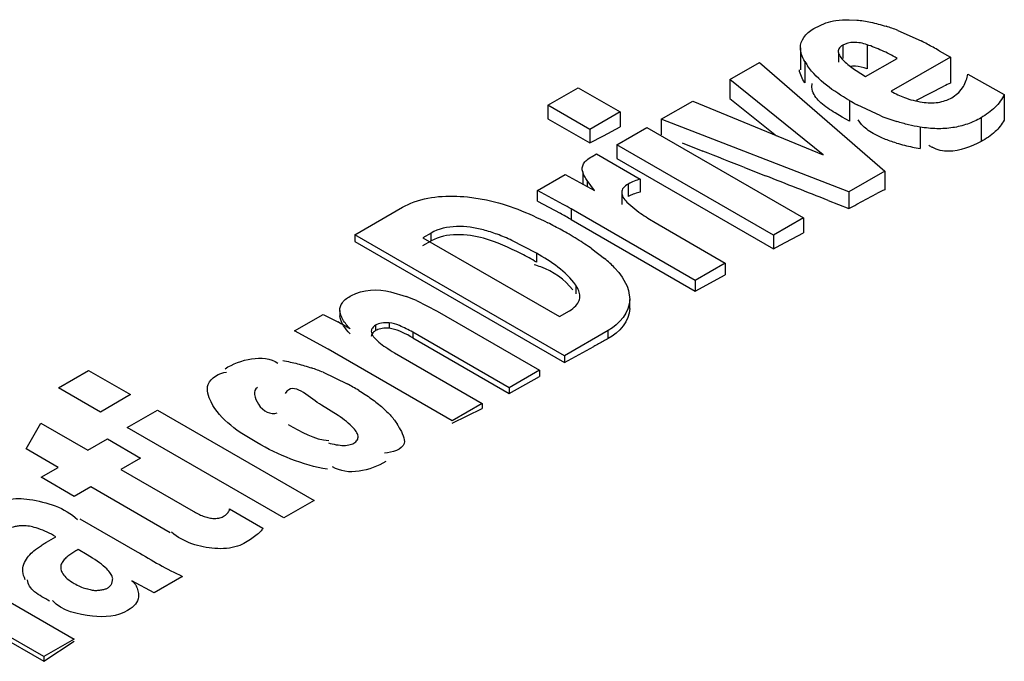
# Model space of a CAD drawing. Header units: inches. Extents: x 0 to 117, y 0 to 83.
# Tile 58 of 73: x 100.354 to 100.615, y 24.681 to 24.851. Entities that reach past the tile are written whole.
import ezdxf

# ---------------------------------------------------------------- set-up
doc = ezdxf.new("R2010")
doc.units = ezdxf.units.IN
doc.header["$LTSCALE"] = 6.4311023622
doc.header["$MEASUREMENT"] = 0
doc.layers.get('0').update_dxf_attribs({"linetype": 'CONTINUOUS'})

msp = doc.modelspace()

# ---------------------------------------------------------------- linework, layer by layer
at = {"color": 7, "linetype": 'CONTINUOUS'}
for p, q in [((100.5741636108, 24.85148242), (100.5761922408, 24.8513910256)), ((100.5647529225, 24.8491359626), (100.5679945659, 24.8506207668)), ((100.5870721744, 24.8486403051), (100.5932843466, 24.8458307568)), ((100.5612196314, 24.8440302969), (100.5612196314, 24.8381843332)), ((100.5724513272, 24.8446927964), (100.5724513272, 24.8412222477)), ((100.5788945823, 24.8448421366), (100.5788945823, 24.8384604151)), ((100.5980152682, 24.8432557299), (100.6010154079, 24.8415236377)), ((100.5623588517, 24.8404170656), (100.5623588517, 24.8347102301)), ((100.571307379, 24.8426604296), (100.571307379, 24.8402105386)), ((100.5785115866, 24.8364043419), (100.5868564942, 24.8412222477)), ((100.6010154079, 24.8415236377), (100.5853300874, 24.8324677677)), ((100.6010154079, 24.8415236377), (100.6010154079, 24.8346605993)), ((100.5424618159, 24.835566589), (100.5503431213, 24.8401168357)), ((100.5503431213, 24.8401168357), (100.5835973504, 24.8113119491)), ((100.5759831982, 24.8380017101), (100.5785115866, 24.8364043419)), ((100.5424618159, 24.835566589), (100.5424618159, 24.8305936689)), ((100.5672321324, 24.8155854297), (100.5424618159, 24.835566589)), ((100.6056525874, 24.8370025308), (100.6153398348, 24.8316179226)), ((100.4942084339, 24.8288078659), (100.5022184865, 24.8334324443)), ((100.5022184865, 24.8334324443), (100.5133618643, 24.8269989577)), ((100.5642650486, 24.8335884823), (100.5643228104, 24.8345540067)), ((100.5644601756, 24.8325195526), (100.5642650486, 24.8335884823)), ((100.591989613, 24.8300870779), (100.5992711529, 24.833837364)), ((100.6032685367, 24.8321362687), (100.6045126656, 24.8337349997)), ((100.5242524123, 24.8250534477), (100.5326230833, 24.829886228)), ((100.5326230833, 24.829886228), (100.5672321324, 24.8155854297)), ((100.5424618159, 24.8305936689), (100.5549006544, 24.8206818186)), ((100.5742128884, 24.8300533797), (100.5742128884, 24.8245096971)), ((100.601450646, 24.8307743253), (100.6032685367, 24.8321362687)), ((100.6153398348, 24.8316179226), (100.6153398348, 24.8248395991)), ((100.4942084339, 24.8288078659), (100.4942084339, 24.82519329)), ((100.5053518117, 24.8223743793), (100.4942084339, 24.8288078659)), ((100.5825978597, 24.8259433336), (100.5763074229, 24.8288890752)), ((100.4942084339, 24.82519329), (100.5053518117, 24.8187598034)), ((100.5133618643, 24.8269989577), (100.5053518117, 24.8223743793)), ((100.5133618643, 24.8269989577), (100.5133618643, 24.8230476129)), ((100.5242524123, 24.8250534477), (100.5242524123, 24.8209374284)), ((100.5740934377, 24.8058248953), (100.5242524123, 24.8250534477)), ((100.5722657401, 24.8256263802), (100.5704118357, 24.8267208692)), ((100.5742128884, 24.8245096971), (100.5722657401, 24.8256263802)), ((100.5774479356, 24.8236352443), (100.576511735, 24.8248769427)), ((100.6091778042, 24.8254508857), (100.6091778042, 24.8191638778)), ((100.5053518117, 24.8223743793), (100.5053518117, 24.8187598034)), ((100.5089126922, 24.8206683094), (100.5133618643, 24.8230476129)), ((100.5124820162, 24.8182578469), (100.5204920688, 24.8228824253)), ((100.5204920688, 24.8228824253), (100.5620654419, 24.7988805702)), ((100.5929948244, 24.8229707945), (100.5929948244, 24.8172526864)), ((100.5053518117, 24.8187598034), (100.5089126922, 24.8206683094)), ((100.5124820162, 24.8182578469), (100.5124820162, 24.814643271)), ((100.5540553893, 24.7942559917), (100.5124820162, 24.8182578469)), ((100.5297906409, 24.8187599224), (100.5353287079, 24.816582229)), ((100.5059090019, 24.8151827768), (100.507068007, 24.8158519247)), ((100.507068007, 24.8158519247), (100.5187179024, 24.8091260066)), ((100.5124820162, 24.814643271), (100.5540553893, 24.7906414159)), ((100.5464042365, 24.8122263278), (100.5519416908, 24.8100481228)), ((100.4914652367, 24.8061238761), (100.4988056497, 24.8103618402)), ((100.4988056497, 24.8103618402), (100.5065572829, 24.8061541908)), ((100.5034240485, 24.8110703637), (100.5034240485, 24.8078779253)), ((100.5187179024, 24.8091260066), (100.5187179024, 24.805703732)), ((100.5835973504, 24.8113119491), (100.5740934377, 24.8058248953)), ((100.5835973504, 24.8113119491), (100.5835973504, 24.8063607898)), ((100.5046426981, 24.8088025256), (100.5046426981, 24.807193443)), ((100.5065572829, 24.8061541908), (100.5046426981, 24.8088025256)), ((100.5155070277, 24.8078570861), (100.5155070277, 24.8045403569)), ((100.4728296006, 24.8044582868), (100.4778905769, 24.8036826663)), ((100.4914652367, 24.8033022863), (100.4914652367, 24.8061238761)), ((100.4982681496, 24.8024539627), (100.4914652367, 24.8061238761)), ((100.5137772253, 24.8056645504), (100.5137772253, 24.8024534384)), ((100.5740934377, 24.8058248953), (100.5740934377, 24.8013320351)), ((100.5762077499, 24.8024733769), (100.5814850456, 24.8053133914)), ((100.4429508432, 24.794400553), (100.4555969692, 24.8017017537)), ((100.4555969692, 24.8017017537), (100.4577777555, 24.8027854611)), ((100.4914652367, 24.8033022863), (100.4974438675, 24.8000984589)), ((100.500385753, 24.8012413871), (100.500385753, 24.7984117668)), ((100.5332704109, 24.7822558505), (100.500385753, 24.8012413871)), ((100.515114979, 24.8030753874), (100.5183623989, 24.8003686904)), ((100.5685552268, 24.8035115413), (100.5740934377, 24.8013320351)), ((100.500385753, 24.7984117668), (100.5332704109, 24.7794262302)), ((100.5211991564, 24.7985024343), (100.5226951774, 24.7976104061)), ((100.5620654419, 24.7988805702), (100.5540553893, 24.7942559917)), ((100.5620654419, 24.7988805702), (100.5620654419, 24.7949292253)), ((100.5226951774, 24.7976104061), (100.5412804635, 24.7868804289)), ((100.4429508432, 24.794400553), (100.4429508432, 24.7925940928)), ((100.4986287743, 24.7622556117), (100.4429508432, 24.794400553)), ((100.4631741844, 24.7948289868), (100.4610107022, 24.7935799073)), ((100.4610107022, 24.7935799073), (100.4972461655, 24.772659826)), ((100.4631741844, 24.792750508), (100.4631741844, 24.7948289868)), ((100.5540553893, 24.7942559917), (100.5540553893, 24.7906414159)), ((100.5558371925, 24.7915968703), (100.5620654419, 24.7949292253)), ((100.4429508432, 24.7925940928), (100.4986287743, 24.7604491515)), ((100.4610107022, 24.7915602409), (100.4631741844, 24.792750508)), ((100.4911631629, 24.7894830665), (100.4846135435, 24.7929035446)), ((100.5058700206, 24.7906623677), (100.5092016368, 24.7881245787)), ((100.5540553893, 24.7906414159), (100.5558371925, 24.7915968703)), ((100.4911631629, 24.7894830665), (100.4911631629, 24.7871339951)), ((100.511904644, 24.785614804), (100.5130094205, 24.7843691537)), ((100.5412804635, 24.7868804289), (100.5332704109, 24.7822558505)), ((100.5412804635, 24.7868804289), (100.5412804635, 24.7837635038)), ((100.5130094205, 24.7843691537), (100.5139340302, 24.7831411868)), ((100.5139340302, 24.7831411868), (100.5152335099, 24.7807447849)), ((100.5332704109, 24.7794262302), (100.5412804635, 24.7837635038)), ((100.5015657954, 24.7810344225), (100.5015657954, 24.7787487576)), ((100.5152335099, 24.7807447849), (100.5156075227, 24.7795720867)), ((100.5332704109, 24.7822558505), (100.5332704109, 24.7794262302)), ((100.4524258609, 24.779275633), (100.4565485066, 24.7780104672)), ((100.5156075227, 24.7795720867), (100.5159024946, 24.7772144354)), ((100.4592978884, 24.7768982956), (100.4647619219, 24.7741055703)), ((100.5159024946, 24.7748120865), (100.5159024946, 24.7772144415)), ((100.4269468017, 24.7688743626), (100.4345447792, 24.7732610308)), ((100.4345447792, 24.7732610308), (100.4384306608, 24.7712388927)), ((100.4389646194, 24.7742450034), (100.4389646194, 24.7728568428)), ((100.4647619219, 24.7741055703), (100.491958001, 24.7584042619)), ((100.4972461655, 24.772659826), (100.4998990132, 24.7741914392)), ((100.4484362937, 24.7703569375), (100.4484362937, 24.7689430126)), ((100.452045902, 24.7710380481), (100.452045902, 24.7695777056)), ((100.435867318, 24.7639918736), (100.4269468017, 24.7688743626)), ((100.4479063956, 24.7673377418), (100.4493170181, 24.7659015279)), ((100.4583625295, 24.7685213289), (100.4583625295, 24.7670415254)), ((100.4839221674, 24.7537647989), (100.4583625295, 24.7685213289)), ((100.4583625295, 24.7670415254), (100.4839221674, 24.7522849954)), ((100.5102189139, 24.768947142), (100.4986287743, 24.7622556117)), ((100.5102189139, 24.7668380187), (100.5102189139, 24.768947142)), ((100.4986287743, 24.7604491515), (100.5063556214, 24.7647633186)), ((100.4687519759, 24.745006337), (100.435867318, 24.7639918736)), ((100.4534622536, 24.7630827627), (100.476762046, 24.7496309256)), ((100.4986287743, 24.7622556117), (100.4986287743, 24.7604491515)), ((100.3642443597, 24.7537735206), (100.3722544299, 24.7583981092)), ((100.3722544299, 24.7583981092), (100.3833978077, 24.7519646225)), ((100.434551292, 24.7578743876), (100.4409006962, 24.7548462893)), ((100.491958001, 24.7584042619), (100.4839221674, 24.7537647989)), ((100.4839221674, 24.7522849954), (100.491958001, 24.756753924)), ((100.491958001, 24.7584042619), (100.491958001, 24.756753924)), ((100.3753877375, 24.747340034), (100.3642443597, 24.7537735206)), ((100.3833978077, 24.7519646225), (100.3753877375, 24.747340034)), ((100.4249282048, 24.7528714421), (100.4244056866, 24.7522258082)), ((100.4839221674, 24.7537647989), (100.4839221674, 24.7522849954)), ((100.4385184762, 24.7464137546), (100.4341010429, 24.7491602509)), ((100.476762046, 24.7496309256), (100.4687519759, 24.745006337)), ((100.476762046, 24.7496309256), (100.476762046, 24.7482869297)), ((100.382517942, 24.7432235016), (100.3905280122, 24.7478480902)), ((100.3905280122, 24.7478480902), (100.4321013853, 24.723846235)), ((100.4687519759, 24.7444012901), (100.476762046, 24.7482869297)), ((100.3556726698, 24.7375772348), (100.3596061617, 24.7443472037)), ((100.3596061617, 24.7443472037), (100.3720353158, 24.7371713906)), ((100.4240913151, 24.7192216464), (100.382517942, 24.7432235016)), ((100.3720353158, 24.7371713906), (100.3772637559, 24.740190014)), ((100.3772637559, 24.740190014), (100.3860693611, 24.7351062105)), ((100.3642055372, 24.7326508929), (100.3556726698, 24.7375772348)), ((100.3860693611, 24.7351062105), (100.3808409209, 24.7320875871)), ((100.3596467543, 24.730018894), (100.3642055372, 24.7326508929)), ((100.3808409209, 24.7320875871), (100.4000106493, 24.7210201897)), ((100.3684523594, 24.7249350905), (100.3596467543, 24.730018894)), ((100.3728308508, 24.7274629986), (100.3684523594, 24.7249350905)), ((100.3939487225, 24.7152708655), (100.3728308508, 24.7274629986)), ((100.4321013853, 24.723846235), (100.4240913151, 24.7192216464)), ((100.4096927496, 24.7216162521), (100.4185373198, 24.7165099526)), ((100.3699572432, 24.7190104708), (100.3851137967, 24.7102600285)), ((100.3611051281, 24.712819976), (100.3635519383, 24.714232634)), ((100.3718899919, 24.7094187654), (100.3694742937, 24.7108134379)), ((100.3412110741, 24.7027738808), (100.3684071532, 24.6870725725)), ((100.3896814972, 24.6993552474), (100.3837736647, 24.702557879)), ((100.3970476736, 24.7036080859), (100.3896814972, 24.6993552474)), ((100.3716096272, 24.7004616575), (100.3720211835, 24.7003615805)), ((100.3603713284, 24.6824331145), (100.3348116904, 24.6971896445)), ((100.3348116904, 24.6959204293), (100.3603713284, 24.6811638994)), ((100.3684071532, 24.6870725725), (100.3603713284, 24.6824331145)), ((100.3603713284, 24.6811638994), (100.3684071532, 24.6864999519)), ((100.3603713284, 24.6824331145), (100.3603713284, 24.6811638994))]:
    msp.add_line(p, q, dxfattribs=at)
for points in [[(100.5788945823, 24.8384604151), (100.5781002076, 24.8387126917), (100.5773213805, 24.8389056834), (100.5765581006, 24.8390393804), (100.5758049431, 24.8391172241), (100.5750673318, 24.8391357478), (100.5744464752, 24.839090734)], [(100.5187179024, 24.805703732), (100.5183297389, 24.8056134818), (100.5179490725, 24.8055133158), (100.5175759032, 24.8054032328), (100.5172097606, 24.8052830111), (100.5168511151, 24.8051528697), (100.516501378, 24.8050134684), (100.5161610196, 24.8048650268), (100.5158295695, 24.8047073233), (100.5155070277, 24.8045403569)], [(100.5183623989, 24.8003686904), (100.5188205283, 24.8000502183), (100.5192845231, 24.7997347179), (100.5197543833, 24.7994221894), (100.520230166, 24.7991125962), (100.5207118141, 24.7988059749), (100.5211991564, 24.7985024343)], [(100.4396592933, 24.7707280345), (100.439403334, 24.7712530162), (100.439202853, 24.7717843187), (100.4390566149, 24.7723189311), (100.4389646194, 24.7728568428)], [(100.4417119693, 24.7680541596), (100.441200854, 24.7686014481), (100.4407402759, 24.7691430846), (100.440330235, 24.7696790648), (100.4399694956, 24.7702063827), (100.4398106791, 24.7704734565)], [(100.4484362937, 24.7689430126), (100.4481351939, 24.7687451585), (100.447880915, 24.7685374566), (100.4476734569, 24.7683199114), (100.4475126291, 24.7680918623), (100.4473986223, 24.7678539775), (100.4473320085, 24.7676082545), (100.4473134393, 24.7673852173)], [(100.452045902, 24.7695777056), (100.4515531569, 24.7696000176), (100.451082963, 24.7695991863), (100.4506353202, 24.7695752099), (100.4502097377, 24.7695281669), (100.4498067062, 24.7694579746), (100.4494276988, 24.7693643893), (100.4490732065, 24.7692473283), (100.4487427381, 24.7691068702), (100.4484362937, 24.7689430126)], [(100.4583625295, 24.7670415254), (100.4576666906, 24.7674267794), (100.456969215, 24.7677906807), (100.4562701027, 24.7681332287), (100.4555691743, 24.768460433), (100.4548666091, 24.768766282), (100.4541629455, 24.7690327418), (100.4534583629, 24.7692537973), (100.4527526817, 24.769435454), (100.452045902, 24.7695777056)], [(100.4426846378, 24.7390893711), (100.4429615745, 24.7392597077), (100.4432002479, 24.7394495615), (100.443400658, 24.7396589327), (100.4435658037, 24.7398909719), (100.4436926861, 24.7401425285), (100.4437723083, 24.7404041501), (100.4437999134, 24.7406734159), (100.4437802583, 24.7409527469), (100.4437186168, 24.7412399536), (100.443612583, 24.7415374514), (100.4434645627, 24.741842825), (100.443287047, 24.742146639), (100.4430841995, 24.7424457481), (100.4428518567, 24.7427432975), (100.4425900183, 24.7430392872)], [(100.4359120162, 24.7391568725), (100.4364236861, 24.7390114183), (100.4369372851, 24.7388819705), (100.437452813, 24.7387685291), (100.437975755, 24.7386687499), (100.438500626, 24.7385849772), (100.439010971, 24.7385242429), (100.4395021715, 24.7384877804), (100.4399788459, 24.7384743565), (100.4404383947, 24.7384873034), (100.4408853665, 24.7385290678), (100.4413152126, 24.7385972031), (100.4417116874, 24.7386877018), (100.4420693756, 24.7387992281), (100.4423936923, 24.7389331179), (100.4426846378, 24.7390893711)], [(100.3499501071, 24.7239562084), (100.3507133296, 24.7241035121), (100.351466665, 24.7242187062), (100.3522101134, 24.7243017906), (100.3529386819, 24.7243522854), (100.3536573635, 24.7243706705), (100.3543811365, 24.7243583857), (100.3551149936, 24.7243159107), (100.355853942, 24.7242427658), (100.3565979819, 24.7241389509)], [(100.4000106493, 24.7210201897), (100.400342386, 24.7208310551), (100.4006740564, 24.7206492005), (100.4010056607, 24.7204746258), (100.4013382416, 24.7203064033), (100.4016707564, 24.7201454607), (100.4020000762, 24.7199945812), (100.4023232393, 24.7198546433), (100.4026432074, 24.7197247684), (100.4029657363, 24.7196051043), (100.4032956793, 24.7194936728), (100.4036281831, 24.7193924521), (100.4039544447, 24.7193075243), (100.4042715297, 24.7192409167), (100.4045823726, 24.719190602), (100.4048869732, 24.7191565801)], [(100.4079617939, 24.7195821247), (100.4082927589, 24.7197878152), (100.4085890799, 24.7199990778), (100.4088507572, 24.7202159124), (100.409077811, 24.7204389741), (100.4092702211, 24.7206676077), (100.409427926, 24.7208998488), (100.4095509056, 24.7211350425), (100.4096391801, 24.7213738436), (100.4096927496, 24.7216162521)], [(100.4048869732, 24.7191565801), (100.4052725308, 24.7191107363), (100.4056540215, 24.7190891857), (100.4060314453, 24.7190919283), (100.4064140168, 24.7191203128), (100.4067925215, 24.7191729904), (100.4071393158, 24.7192459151), (100.4074451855, 24.719337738), (100.4077193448, 24.7194498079), (100.4079617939, 24.7195821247)], [(100.3545057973, 24.717151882), (100.3541867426, 24.7171291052), (100.3538785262, 24.71709984), (100.3535811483, 24.7170640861), (100.353295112, 24.7170222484), (100.3530199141, 24.7169739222), (100.3527540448, 24.7169178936), (100.3524970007, 24.716853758), (100.352249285, 24.7167819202), (100.3520108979, 24.71670238)], [(100.3583061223, 24.7165891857), (100.3578561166, 24.7167171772), (100.3574146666, 24.7168295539), (100.3569817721, 24.7169263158), (100.3565595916, 24.7170084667), (100.3561459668, 24.7170750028), (100.3557344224, 24.7171229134), (100.3553228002, 24.717151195), (100.3549132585, 24.7171608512), (100.3545057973, 24.717151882)], [(100.3635519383, 24.714232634), (100.3629687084, 24.7145631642), (100.3623872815, 24.7148766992), (100.3618076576, 24.7151732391), (100.3612321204, 24.7154530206), (100.3606583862, 24.715715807), (100.3600796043, 24.7159608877), (100.3594934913, 24.716188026), (100.3589023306, 24.7163974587), (100.3583061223, 24.7165891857)], [(100.4185373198, 24.7165099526), (100.4184089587, 24.7162745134), (100.4182487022, 24.7160350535), (100.4180565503, 24.7157915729), (100.4178286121, 24.7155427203), (100.4175687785, 24.7152898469), (100.4172887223, 24.7150370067), (100.4169920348, 24.714786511), (100.4166751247, 24.7145360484), (100.4163388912, 24.7142827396), (100.4159824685, 24.7140253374), (100.4156067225, 24.713765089), (100.4152151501, 24.7135028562), (100.414808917, 24.7132389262), (100.4143868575, 24.7129730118), (100.4139489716, 24.712705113)], [(100.3581669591, 24.7108315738), (100.3584378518, 24.7110311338), (100.3587039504, 24.7112247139), (100.358965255, 24.7114123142), (100.3592214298, 24.711593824), (100.3594728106, 24.711769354), (100.3597204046, 24.7119392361), (100.3599654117, 24.7121043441), (100.3602066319, 24.7122638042), (100.3604414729, 24.7124153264), (100.3606690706, 24.7125581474), (100.360890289, 24.7126930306), (100.3611051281, 24.712819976)], [(100.4139489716, 24.712705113), (100.4134847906, 24.7124319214), (100.4129680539, 24.7121785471), (100.4123987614, 24.71194499), (100.4117697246, 24.7117264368), (100.411088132, 24.7115277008), (100.4103755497, 24.7113632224), (100.4096285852, 24.711238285), (100.408850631, 24.7111476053), (100.4080734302, 24.711089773), (100.4073075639, 24.7110643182), (100.406542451, 24.7110717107), (100.4057780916, 24.7111119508)], [(100.3552658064, 24.7073864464), (100.3555045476, 24.707839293), (100.355763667, 24.7082736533), (100.3560431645, 24.7086895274), (100.3563423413, 24.7090856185), (100.3566618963, 24.7094632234), (100.3570039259, 24.7098262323), (100.357369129, 24.7101759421), (100.3577568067, 24.7105110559), (100.3581669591, 24.7108315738)], [(100.3694742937, 24.7108134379), (100.3691946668, 24.7106499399), (100.3689164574, 24.710483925), (100.3686396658, 24.7103153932), (100.3683648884, 24.7101445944), (100.3680915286, 24.7099712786), (100.3678177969, 24.7097946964), (100.3675430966, 24.7096145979), (100.3672680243, 24.7094312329), (100.3669925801, 24.7092446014)], [(100.3554627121, 24.7027970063), (100.3552102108, 24.7033719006), (100.3550163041, 24.7039267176), (100.354880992, 24.7044614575), (100.3548055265, 24.7049710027), (100.3547886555, 24.7054604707), (100.3548266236, 24.7059452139), (100.3549181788, 24.7064303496), (100.3550645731, 24.7069107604), (100.3552658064, 24.7073864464)], [(100.3651175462, 24.7071727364), (100.365002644, 24.7069212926), (100.3649204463, 24.7066648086), (100.3648709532, 24.7064032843), (100.3648556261, 24.7061368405), (100.3648730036, 24.7058653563), (100.364918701, 24.7055884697), (100.3649912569, 24.7053060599), (100.3650921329, 24.7050182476), (100.3652213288, 24.7047250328)], [(100.3669925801, 24.7092446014), (100.3667218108, 24.7090481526), (100.3664672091, 24.7088431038), (100.3662287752, 24.708629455), (100.366007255, 24.7084069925), (100.3658019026, 24.7081759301), (100.3656104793, 24.7079369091), (100.3654322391, 24.7076901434), (100.3652679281, 24.7074354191), (100.3651175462, 24.7071727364)], [(100.3770831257, 24.7056833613), (100.3766461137, 24.7061029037), (100.3761741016, 24.7065200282), (100.3756670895, 24.706934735), (100.3751250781, 24.7073452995), (100.3745480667, 24.7077534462), (100.3739360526, 24.7081643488), (100.373289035, 24.7085797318), (100.3726070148, 24.7089978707), (100.3718899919, 24.7094187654)], [(100.3652213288, 24.7047250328), (100.3654133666, 24.7043851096), (100.3656481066, 24.7040503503), (100.365925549, 24.7037207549), (100.3662464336, 24.7033975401), (100.3666100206, 24.7030794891), (100.3670140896, 24.7027629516), (100.3674579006, 24.7024467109), (100.3679421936, 24.7021319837), (100.3684669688, 24.7018187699)], [(100.3786615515, 24.7030706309), (100.3786068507, 24.7033529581), (100.3785208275, 24.7036364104), (100.3784034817, 24.7039209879), (100.3782532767, 24.704205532), (100.3780717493, 24.7044912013), (100.3778635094, 24.7047814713), (100.3776300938, 24.7050775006), (100.3773699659, 24.7053781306), (100.3770831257, 24.7056833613)], [(100.3684669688, 24.7018187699), (100.3688589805, 24.7015975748), (100.3692499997, 24.7013908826), (100.3696400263, 24.7011986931), (100.37002677, 24.7010205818), (100.370412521, 24.7008569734), (100.3708041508, 24.7007091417), (100.3712039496, 24.7005775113), (100.3723355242, 24.7002726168)], [(100.378212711, 24.7015206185), (100.3783081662, 24.7016729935), (100.3783909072, 24.7018301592), (100.378460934, 24.7019921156), (100.378516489, 24.7021586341), (100.3785593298, 24.7023299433), (100.3785947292, 24.702506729), (100.3786244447, 24.7026892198), (100.3786467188, 24.7028771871), (100.3786615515, 24.7030706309)], [(100.3837736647, 24.702557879), (100.3840248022, 24.7023208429), (100.3842588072, 24.7020684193), (100.3844756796, 24.7018006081), (100.3846770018, 24.7015165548), (100.3848611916, 24.7012171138), (100.385023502, 24.7009048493), (100.3851626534, 24.7005798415), (100.3852799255, 24.70024201), (100.385374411, 24.6998936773), (100.3854458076, 24.6995356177), (100.3854944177, 24.6991670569), (100.3855202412, 24.6987879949)], [(100.3723355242, 24.7002726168), (100.372645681, 24.7001949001), (100.3729516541, 24.7001284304), (100.3732530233, 24.7000717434), (100.3735502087, 24.7000263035), (100.3738444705, 24.6999965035), (100.3741362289, 24.6999838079), (100.3744250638, 24.6999867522), (100.3747109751, 24.7000053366)], [(100.3747109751, 24.7000053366), (100.3749935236, 24.7000408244), (100.3752684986, 24.7000796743), (100.3755359, 24.7001218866), (100.3757978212, 24.7001674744), (100.3760521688, 24.7002164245), (100.3762926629, 24.7002686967), (100.376517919, 24.7003236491), (100.3767293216, 24.7003819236), (100.376924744, 24.7004454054), (100.3771034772, 24.7005147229), (100.3772662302, 24.7005892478), (100.377413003, 24.70066898)], [(100.377413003, 24.70066898), (100.3775151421, 24.7007480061), (100.3776127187, 24.7008305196), (100.3777057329, 24.7009165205), (100.3777925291, 24.7010054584), (100.3778747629, 24.7010978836), (100.3779574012, 24.7011954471), (100.3780420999, 24.7012986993), (100.3781272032, 24.7014070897), (100.378212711, 24.7015206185)], [(100.3855202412, 24.6987879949), (100.3854967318, 24.698247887), (100.3854016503, 24.6977316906), (100.3852349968, 24.6972394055), (100.3850005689, 24.6967759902), (100.384694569, 24.6963364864), (100.3843056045, 24.6959060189), (100.3838298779, 24.6954796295), (100.3832711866, 24.6950622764), (100.3826295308, 24.6946539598)]]:
    msp.add_lwpolyline(points, dxfattribs=at)
for centre, radius, start, end in [((100.5718170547, 24.8100844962), 0.0414590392, 70.6914658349, 72.949772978), ((100.5694321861, 24.8032628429), 0.048685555, 68.756955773, 70.6972203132), ((100.5492271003, 24.7593775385), 0.0970319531, 60.8929169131, 62.9962479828), ((100.541643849, 24.7456439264), 0.1127200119, 59.9933009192, 60.9208971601), ((100.5765811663, 24.8488087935), 0.0165134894, 210.5422850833, 215.254484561), ((100.588419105, 24.8571949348), 0.0228698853, 227.9579310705, 237.0595017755), ((100.5968986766, 24.8525018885), 0.0231344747, 239.9949468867, 249.6182647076), ((100.6338853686, 24.7610604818), 0.080589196, 114.07257153, 115.4367431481), ((100.6106825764, 24.8931946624), 0.0729168, 239.989757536, 241.8728509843), ((100.6029139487, 24.8764531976), 0.0544425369, 248.0890110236, 252.7818299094), ((100.6012360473, 24.8678294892), 0.0512017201, 253.518308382, 255.9828400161), ((100.6042834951, 24.8799838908), 0.063732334, 255.9713716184, 257.9065112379), ((100.6072153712, 24.8936229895), 0.0776829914, 257.8996397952, 259.4520290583), ((100.6002139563, 24.824792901), 0.0082405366, 233.4902891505, 240.6312309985), ((100.6126770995, 24.7446527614), 0.0682103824, 115.2350370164, 117.2124949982), ((100.3362268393, 24.517014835), 0.3282268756, 59.9908331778, 60.4167994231), ((100.4816527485, 24.9751055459), 0.1968311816, 298.01122515, 298.7106343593), ((100.2956443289, 24.4447159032), 0.4086805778, 59.9350407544, 60.4104653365), ((100.4450143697, 24.7006337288), 0.1086775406, 62.0230297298, 63.1347907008), ((100.4407584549, 24.6926194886), 0.1177517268, 60.978529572, 62.0235458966), ((100.4361220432, 24.6842604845), 0.1273104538, 59.9942963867, 60.9789843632), ((100.4509584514, 24.7098601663), 0.097722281, 58.5411102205, 60.0212198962), ((100.4591763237, 24.723283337), 0.0819833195, 56.8678140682, 58.5443204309), ((100.4667764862, 24.7349187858), 0.0680856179, 54.9576346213, 56.8718953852), ((100.4507354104, 24.7174528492), 0.0805597, 59.8784609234, 63.1034581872), ((100.4859114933, 24.7601697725), 0.0363854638, 47.1999985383, 50.2011166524), ((100.4846421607, 24.7646659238), 0.0225374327, 70.1004658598, 74.7615966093), ((100.4910395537, 24.7656997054), 0.0288437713, 43.665512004, 47.2106180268), ((100.4407229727, 24.7349339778), 0.0458915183, 66.1240964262, 69.8275683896), ((100.4993900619, 24.7780633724), 0.003294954, 340.8449440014, 0.0804954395), ((100.3593633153, 24.6270167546), 0.1644739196, 59.9550609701, 61.2669899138), ((100.5970678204, 24.5999359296), 0.1881402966, 117.9346471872, 118.8260396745), ((100.5725277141, 24.6460769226), 0.1358793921, 117.294419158, 117.9070897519), ((100.4132821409, 24.7057182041), 0.0563262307, 67.8144973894, 71.2095803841), ((100.4059877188, 24.6908927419), 0.0728626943, 59.9755857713, 61.3693657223), ((100.4064598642, 24.691572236), 0.0720381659, 58.5922860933, 60.030299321), ((100.4438488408, 24.7376171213), 0.0122152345, 26.9314803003, 31.5921071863)]:
    msp.add_arc(centre, radius, start, end, dxfattribs=at)
for start_param, end_param in [(1.5975202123, 1.5979924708), (1.5965756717, 1.597284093)]:
    msp.add_ellipse((99.6234524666, 20.6761911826), major_axis=(23.4190059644, -9.3317538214), ratio=0.1660220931, start_param=start_param, end_param=end_param, dxfattribs=at)
for points, knots in [([(100.5679945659, 24.8506207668), (100.568841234, 24.8509554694), (100.5709076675, 24.8513760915), (100.5729900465, 24.8514718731), (100.5741636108, 24.85148242)], [0, 0, 0, 0, 0.4368563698, 1, 1, 1, 1]), ([(100.5761922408, 24.8513910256), (100.5774049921, 24.8512780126), (100.5800313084, 24.8508353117), (100.5825982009, 24.8501422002), (100.583973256, 24.8497213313)], [0, 0, 0, 0, 0.4585816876, 1, 1, 1, 1]), ([(100.5612196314, 24.8440302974), (100.5612196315, 24.8449927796), (100.56197246, 24.8471699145), (100.5637425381, 24.8485213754), (100.5647529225, 24.8491359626)], [0, 0, 0, 0, 0.4486879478, 1, 1, 1, 1]), ([(100.5788945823, 24.8448421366), (100.5777456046, 24.8452155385), (100.5755580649, 24.8457019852), (100.5733079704, 24.8451873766), (100.5724513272, 24.8446927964)], [0, 0, 0, 0, 0.5498261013, 1, 1, 1, 1]), ([(100.5623588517, 24.8404170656), (100.5620113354, 24.8410073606), (100.5614531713, 24.8421646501), (100.5612196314, 24.8434412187), (100.5612196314, 24.8440302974)], [0, 0, 0, 0, 0.5376409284, 1, 1, 1, 1]), ([(100.5724513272, 24.8446927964), (100.5720430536, 24.8444570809), (100.5712923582, 24.8439544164), (100.5711863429, 24.8430028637), (100.571307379, 24.8426604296)], [0, 0, 0, 0, 0.5648418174, 1, 1, 1, 1]), ([(100.5868564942, 24.8412222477), (100.5855442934, 24.8419798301), (100.5829513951, 24.8433317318), (100.5802300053, 24.8444081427), (100.5788945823, 24.8448421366)], [0, 0, 0, 0, 0.5190137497, 1, 1, 1, 1]), ([(100.571307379, 24.8426604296), (100.5714613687, 24.8422247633), (100.5719798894, 24.8413261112), (100.5726896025, 24.8405847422), (100.57310369, 24.8402105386)], [0, 0, 0, 0, 0.452931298, 1, 1, 1, 1]), ([(100.5623588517, 24.8347102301), (100.5620287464, 24.8352536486), (100.5614222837, 24.8363547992), (100.5610147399, 24.8375659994), (100.5609356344, 24.8381820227)], [0, 0, 0, 0, 0.5058648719, 1, 1, 1, 1]), ([(100.6045126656, 24.8337349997), (100.6047897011, 24.8342774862), (100.6052646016, 24.8353362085), (100.6055688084, 24.8364609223), (100.6056525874, 24.8370025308)], [0, 0, 0, 0, 0.5263920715, 1, 1, 1, 1]), ([(100.5704118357, 24.8267208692), (100.5690952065, 24.8275255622), (100.5667558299, 24.8290447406), (100.5648390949, 24.8313125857), (100.5644601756, 24.8325195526)], [0, 0, 0, 0, 0.5495019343, 1, 1, 1, 1]), ([(100.588841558, 24.8308157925), (100.5895986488, 24.8305344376), (100.5911455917, 24.830049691), (100.5927329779, 24.8297226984), (100.5935333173, 24.8295967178)], [0, 0, 0, 0, 0.4992230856, 1, 1, 1, 1]), ([(100.5935333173, 24.8295967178), (100.5949228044, 24.829378), (100.5976763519, 24.8292775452), (100.6003105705, 24.8301498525), (100.601450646, 24.8307743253)], [0, 0, 0, 0, 0.5197111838, 1, 1, 1, 1]), ([(100.6153398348, 24.8316179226), (100.6147239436, 24.8303696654), (100.6129319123, 24.8279616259), (100.6105171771, 24.8262241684), (100.6091778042, 24.8254508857)], [0, 0, 0, 0, 0.4736868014, 1, 1, 1, 1]), ([(100.6091778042, 24.8254508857), (100.6080268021, 24.8247863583), (100.605582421, 24.8236632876), (100.6029703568, 24.8230242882), (100.601642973, 24.8228210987)], [0, 0, 0, 0, 0.4974204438, 1, 1, 1, 1]), ([(100.6152947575, 24.8248162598), (100.6146899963, 24.823671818), (100.6128735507, 24.8214529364), (100.6105197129, 24.8198620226), (100.6091778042, 24.8191638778)], [0, 0, 0, 0, 0.461124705, 1, 1, 1, 1]), ([(100.5804968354, 24.8212714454), (100.5799174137, 24.821605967), (100.578834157, 24.8223125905), (100.5778663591, 24.8231768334), (100.5774479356, 24.8236352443)], [0, 0, 0, 0, 0.5187618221, 1, 1, 1, 1]), ([(100.5929948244, 24.8229707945), (100.591959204, 24.8231442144), (100.5898754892, 24.8235694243), (100.5878251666, 24.8241332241), (100.5867983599, 24.8244505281)], [0, 0, 0, 0, 0.4941932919, 1, 1, 1, 1]), ([(100.601642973, 24.8228210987), (100.6002606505, 24.8226094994), (100.5973575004, 24.8224339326), (100.5944681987, 24.8227240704), (100.5929948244, 24.8229707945)], [0, 0, 0, 0, 0.4834967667, 1, 1, 1, 1]), ([(100.5867096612, 24.8187316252), (100.5855936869, 24.8190628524), (100.5834680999, 24.8197813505), (100.5814294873, 24.8207329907), (100.5804968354, 24.8212714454)], [0, 0, 0, 0, 0.5194474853, 1, 1, 1, 1]), ([(100.6005783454, 24.8165445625), (100.5998261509, 24.8165366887), (100.5982926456, 24.8166796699), (100.5968456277, 24.817233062), (100.5961725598, 24.8176114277)], [0, 0, 0, 0, 0.4934753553, 1, 1, 1, 1]), ([(100.5036567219, 24.813218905), (100.5038658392, 24.8135937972), (100.5045705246, 24.8143423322), (100.5054111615, 24.8148953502), (100.5059090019, 24.8151827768)], [0, 0, 0, 0, 0.4275072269, 1, 1, 1, 1]), ([(100.5034240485, 24.8110703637), (100.5033145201, 24.8114216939), (100.503226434, 24.8121789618), (100.5034771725, 24.8128970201), (100.5036567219, 24.813218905)], [0, 0, 0, 0, 0.4996143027, 1, 1, 1, 1]), ([(100.5046426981, 24.8088025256), (100.5043748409, 24.8091692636), (100.5038999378, 24.8098901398), (100.5035451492, 24.8106819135), (100.5034240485, 24.8110703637)], [0, 0, 0, 0, 0.5274391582, 1, 1, 1, 1]), ([(100.5187179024, 24.8091260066), (100.5181661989, 24.8089905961), (100.5170613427, 24.8086465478), (100.516014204, 24.8081499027), (100.5155070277, 24.8078570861)], [0, 0, 0, 0, 0.4923908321, 1, 1, 1, 1]), ([(100.5155070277, 24.8078570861), (100.515020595, 24.8075762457), (100.5141933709, 24.8070296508), (100.5137742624, 24.8060675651), (100.5137772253, 24.8056645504)], [0, 0, 0, 0, 0.5822308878, 1, 1, 1, 1]), ([(100.5137772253, 24.8056645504), (100.5137804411, 24.805227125), (100.5140937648, 24.8042428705), (100.5147315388, 24.8034717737), (100.515114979, 24.8030753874)], [0, 0, 0, 0, 0.4423321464, 1, 1, 1, 1]), ([(100.4846135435, 24.7929035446), (100.483338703, 24.793488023), (100.4808657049, 24.7945237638), (100.4783124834, 24.7953482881), (100.4770788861, 24.7956744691)], [0, 0, 0, 0, 0.523604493, 1, 1, 1, 1]), ([(100.5026850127, 24.7780680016), (100.5026850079, 24.7785542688), (100.502448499, 24.7796255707), (100.50190263, 24.7805583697), (100.5015657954, 24.7810344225)], [0, 0, 0, 0, 0.4546957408, 1, 1, 1, 1]), ([(100.4389646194, 24.7742450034), (100.4388985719, 24.7749736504), (100.4395989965, 24.7767809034), (100.4411245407, 24.7777572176), (100.4420156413, 24.7782560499)], [0, 0, 0, 0, 0.4173955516, 1, 1, 1, 1]), ([(100.4998990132, 24.7741914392), (100.5005097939, 24.774562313), (100.501565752, 24.775330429), (100.5023138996, 24.7764373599), (100.5025025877, 24.7769822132)], [0, 0, 0, 0, 0.553425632, 1, 1, 1, 1]), ([(100.4417119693, 24.7693908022), (100.4409773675, 24.7701554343), (100.4397585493, 24.7716084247), (100.4390390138, 24.7734242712), (100.4389646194, 24.7742450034)], [0, 0, 0, 0, 0.5626805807, 1, 1, 1, 1]), ([(100.4484362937, 24.7703569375), (100.4481174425, 24.7701597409), (100.447562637, 24.769740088), (100.4473137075, 24.7690606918), (100.4473137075, 24.7687627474)], [0, 0, 0, 0, 0.5571889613, 1, 1, 1, 1]), ([(100.452045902, 24.7710380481), (100.451370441, 24.771076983), (100.4501225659, 24.7710505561), (100.4489140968, 24.7706524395), (100.4484362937, 24.7703569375)], [0, 0, 0, 0, 0.5463444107, 1, 1, 1, 1]), ([(100.4583625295, 24.7685213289), (100.4571987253, 24.7691676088), (100.4551754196, 24.770204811), (100.4529837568, 24.7709275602), (100.452045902, 24.7710380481)], [0, 0, 0, 0, 0.5850055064, 1, 1, 1, 1]), ([(100.4473137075, 24.7687627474), (100.4473137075, 24.7685294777), (100.4474446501, 24.7680082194), (100.4477307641, 24.7675660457), (100.4479063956, 24.7673377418)], [0, 0, 0, 0, 0.4474654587, 1, 1, 1, 1]), ([(100.4493170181, 24.7659015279), (100.4498915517, 24.7654121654), (100.4512415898, 24.7644182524), (100.4526673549, 24.7635416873), (100.4534622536, 24.7630827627)], [0, 0, 0, 0, 0.4512215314, 1, 1, 1, 1]), ([(100.4238132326, 24.7609751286), (100.4251254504, 24.7607579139), (100.4276918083, 24.7602113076), (100.4302038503, 24.7594573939), (100.4314252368, 24.7590424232)], [0, 0, 0, 0, 0.5076561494, 1, 1, 1, 1]), ([(100.4048029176, 24.7499991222), (100.4040546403, 24.7513961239), (100.4027874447, 24.7555082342), (100.4069460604, 24.7576520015), (100.4088762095, 24.7579385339)], [0, 0, 0, 0, 0.4481743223, 1, 1, 1, 1]), ([(100.4170870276, 24.7538689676), (100.4157841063, 24.7531518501), (100.4169907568, 24.7482590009), (100.4205960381, 24.7465554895), (100.4223527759, 24.7471012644)], [0, 0, 0, 0, 0.4470463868, 1, 1, 1, 1]), ([(100.4440007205, 24.7530554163), (100.4451411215, 24.7523585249), (100.4473291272, 24.7509298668), (100.4493897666, 24.7493176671), (100.4503445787, 24.7484734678)], [0, 0, 0, 0, 0.5118695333, 1, 1, 1, 1]), ([(100.4425900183, 24.7430392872), (100.4419978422, 24.7436587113), (100.4406853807, 24.7448463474), (100.4392654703, 24.7458975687), (100.4385184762, 24.7464137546)], [0, 0, 0, 0, 0.4855394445, 1, 1, 1, 1]), ([(100.4503445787, 24.7484734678), (100.4511131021, 24.7477939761), (100.4525362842, 24.746409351), (100.453753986, 24.7448308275), (100.4542537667, 24.7440162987)], [0, 0, 0, 0, 0.517714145, 1, 1, 1, 1]), ([(100.4547393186, 24.7431497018), (100.4554338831, 24.7418786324), (100.4576250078, 24.7380014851), (100.452749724, 24.736538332), (100.4508254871, 24.7364483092)], [0, 0, 0, 0, 0.4291986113, 1, 1, 1, 1]), ([(100.3619194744, 24.6971386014), (100.3605622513, 24.697926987), (100.3581540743, 24.6990736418), (100.3560189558, 24.7015725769), (100.3560755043, 24.7027874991)], [0, 0, 0, 0, 0.5634193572, 1, 1, 1, 1])]:
    msp.add_open_spline(points, degree=3, knots=knots, dxfattribs=at)
for points in [[(100.5742128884, 24.8300533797), (100.5700429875, 24.8324608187), (100.5658716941, 24.8353424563), (100.5630963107, 24.8392770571)], [(100.6091778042, 24.8191638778), (100.6065195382, 24.8177808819), (100.6035746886, 24.8165759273), (100.6005783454, 24.8165445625)], [(100.4577777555, 24.8027854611), (100.4624391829, 24.8047232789), (100.4677986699, 24.804875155), (100.4728296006, 24.8044582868)], [(100.4778905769, 24.8036826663), (100.4835386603, 24.8024503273), (100.4889676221, 24.8001936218), (100.4941250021, 24.7975819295)], [(100.4770788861, 24.7956744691), (100.4725897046, 24.7968614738), (100.4671955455, 24.7971507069), (100.4631741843, 24.7948289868)], [(100.4771218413, 24.7934688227), (100.4726300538, 24.7946921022), (100.4672535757, 24.794993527), (100.4631741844, 24.792750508)], [(100.4871790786, 24.7892979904), (100.4839432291, 24.7909414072), (100.4806235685, 24.7925151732), (100.4771218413, 24.7934688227)], [(100.5015657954, 24.7810344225), (100.498985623, 24.7846810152), (100.4950260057, 24.7872395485), (100.4911631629, 24.7894830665)], [(100.5008097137, 24.7797471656), (100.4986310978, 24.7824717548), (100.4955926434, 24.7846679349), (100.4923132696, 24.7858576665)], [(100.4420156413, 24.7782560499), (100.4450580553, 24.7799591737), (100.4490398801, 24.7801075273), (100.4524258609, 24.779275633)], [(100.5159024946, 24.7772144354), (100.5159024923, 24.7738702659), (100.5131150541, 24.7706192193), (100.5102189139, 24.768947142)], [(100.5159034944, 24.7748120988), (100.5159083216, 24.7715478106), (100.5130797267, 24.7684100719), (100.5102189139, 24.7668380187)], [(100.40847493, 24.7588395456), (100.4124910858, 24.7612984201), (100.4185685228, 24.7628628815), (100.4225254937, 24.7603098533)], [(100.4341010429, 24.7491602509), (100.4312466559, 24.7508130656), (100.4272515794, 24.7552126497), (100.4249282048, 24.7528714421)], [(100.4168961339, 24.7392270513), (100.4122190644, 24.7419229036), (100.4071679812, 24.7451463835), (100.4048029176, 24.7499991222)], [(100.425215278, 24.7440300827), (100.4285718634, 24.7420795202), (100.4321742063, 24.7400382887), (100.4360453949, 24.739746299)], [(100.4356780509, 24.7321444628), (100.4290773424, 24.733239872), (100.4226888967, 24.7358784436), (100.4168961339, 24.7392270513)], [(100.4511398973, 24.7342082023), (100.4471100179, 24.7317310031), (100.4409742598, 24.7302355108), (100.4370162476, 24.7328259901)], [(100.3565979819, 24.7241389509), (100.3611332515, 24.7234025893), (100.3660275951, 24.7220125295), (100.3693011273, 24.7187884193)], [(100.4057780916, 24.7111119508), (100.4016967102, 24.7113786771), (100.3974224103, 24.7127825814), (100.3942830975, 24.7154043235)], [(100.3851137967, 24.7102600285), (100.3890794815, 24.7079690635), (100.3930176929, 24.7055933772), (100.3971961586, 24.7037183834)], [(100.3732901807, 24.6931756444), (100.3695156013, 24.6936047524), (100.3651017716, 24.6944179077), (100.3626851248, 24.697349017)], [(100.3826295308, 24.6946539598), (100.3799526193, 24.6929900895), (100.3764126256, 24.6927459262), (100.3732901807, 24.6931756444)]]:
    msp.add_open_spline(points, degree=3, dxfattribs=at)

doc.saveas('drawing.dxf')
